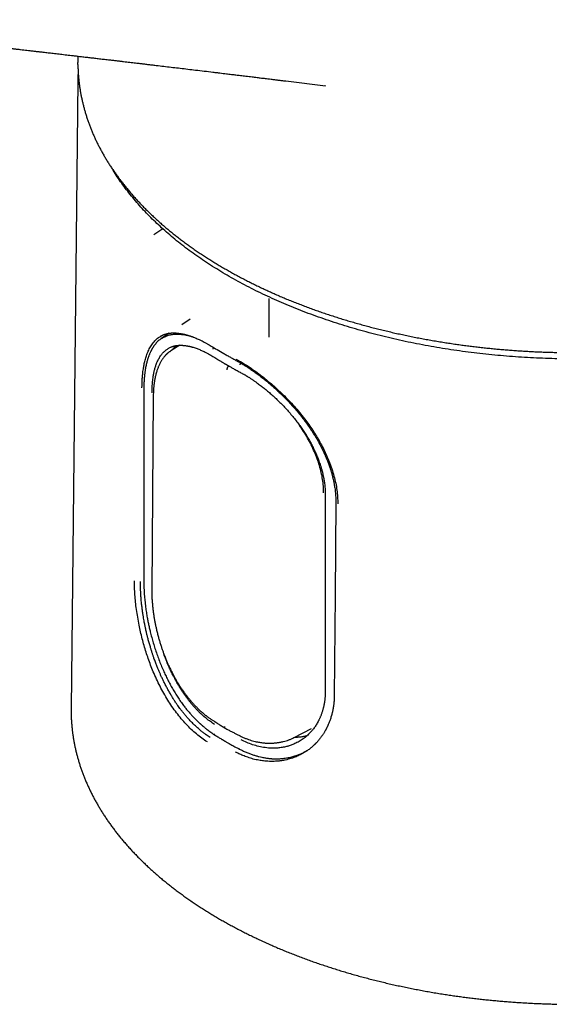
# Model space of a CAD drawing. Header units: millimetres. Extents: x 8 to 763, y 12 to 534.
# Tile 8 of 23: x 701 to 729, y 118 to 170. Entities that reach past the tile are written whole.
import ezdxf

# ---------------------------------------------------------------- set-up
doc = ezdxf.new("R2010")
doc.units = ezdxf.units.MM

msp = doc.modelspace()

# ---------------------------------------------------------------- linework, layer by layer
at = {"color": 7, "linetype": 'Continuous', "lineweight": 30}
for p, q in [((704.325, 168.421), (704.325, 168.082)), ((704.326, 167.973), (704.325, 168.082)), ((704.322, 167.118), (703.964, 133.641)), ((715.407, 167.099), (717.523, 166.842)), ((717.523, 166.844), (717.491, 166.848)), ((708.861, 159.207), (708.374, 158.901)), ((714.497, 155.5), (714.512, 153.431)), ((710.308, 154.401), (709.865, 154.102)), ((709.197, 153.649), (708.776, 153.365)), ((709.76, 153.006), (709.28, 152.706)), ((709.28, 152.705), (709.268, 152.696)), ((708.344, 150.279), (708.266, 139.921)), ((715.851, 132.091), (716.778, 132.566)), ((715.843, 132.088), (715.857, 132.095)), ((716.368, 131.303), (716.56, 131.4))]:
    msp.add_line(p, q, dxfattribs=at)
at = {"color": 7, "linetype": 'Continuous', "lineweight": 30, "flags": 128}
for points in [[(707.837, 150.6), (707.837, 145.591), (707.838, 140.423)], [(717.514, 145.074), (717.513, 139.889), (717.511, 134.539)], [(718.073, 144.66), (718.034, 139.661), (717.992, 134.339)], [(703.964, 133.641), (703.964, 133.546), (703.964, 133.52)]]:
    msp.add_lwpolyline(points, dxfattribs=at)
at = {"color": 7, "linetype": 'Continuous', "lineweight": 30}
for points, knots in [([(687.566, 170.366), (687.709, 170.35), (687.993, 170.316), (688.416, 170.266), (688.833, 170.217), (689.242, 170.169), (689.64, 170.123), (690.029, 170.077), (690.408, 170.033), (690.779, 169.99), (691.165, 169.945), (691.565, 169.898), (691.979, 169.85), (692.381, 169.803), (692.773, 169.758), (693.155, 169.713), (693.526, 169.67), (693.887, 169.629), (694.237, 169.588), (694.577, 169.549), (694.907, 169.511), (695.226, 169.474), (695.529, 169.439), (695.818, 169.405), (696.095, 169.373), (696.368, 169.342), (696.638, 169.311), (696.977, 169.271), (697.382, 169.225), (697.852, 169.17), (698.313, 169.117), (698.766, 169.065), (699.21, 169.014), (699.646, 168.963), (700.074, 168.914), (700.425, 168.873), (700.7, 168.842), (700.898, 168.819), (701.087, 168.797), (701.269, 168.776), (701.442, 168.756), (701.607, 168.737), (701.749, 168.72), (701.868, 168.706), (701.967, 168.695), (702.062, 168.684), (702.153, 168.673), (702.24, 168.663), (702.325, 168.653), (702.409, 168.644), (702.504, 168.633), (702.613, 168.62), (702.737, 168.606), (702.87, 168.59), (703.011, 168.574), (703.162, 168.556), (703.318, 168.538), (703.48, 168.519), (703.645, 168.5), (703.816, 168.48), (703.992, 168.46), (704.188, 168.437), (704.407, 168.411), (704.649, 168.383), (704.898, 168.354), (705.153, 168.324), (705.415, 168.294), (705.684, 168.262), (705.936, 168.233), (706.166, 168.206), (706.369, 168.182), (706.563, 168.159), (706.748, 168.138), (706.923, 168.117), (707.088, 168.098), (707.242, 168.08), (707.388, 168.062), (707.548, 168.044), (707.728, 168.022), (707.934, 167.998), (708.149, 167.973), (708.375, 167.946), (708.658, 167.913), (708.997, 167.872), (709.39, 167.826), (709.787, 167.779), (710.19, 167.731), (710.613, 167.68), (711.06, 167.627), (711.432, 167.582), (711.712, 167.548), (711.893, 167.527), (712.068, 167.505), (712.228, 167.486), (712.373, 167.469), (712.503, 167.453), (712.629, 167.438), (712.749, 167.423), (712.867, 167.409), (712.994, 167.394), (713.134, 167.377), (713.288, 167.358), (713.449, 167.339), (713.592, 167.321), (713.716, 167.306), (713.821, 167.293), (713.933, 167.28), (714.053, 167.265), (714.181, 167.249), (714.317, 167.233), (714.467, 167.215), (714.63, 167.195), (714.807, 167.173), (714.995, 167.15), (715.192, 167.126), (715.326, 167.109), (715.395, 167.101)], [0, 0, 0, 0, 0.015337, 0.030541, 0.045469, 0.060119, 0.074494, 0.088344, 0.101929, 0.115249, 0.128306, 0.143505, 0.158331, 0.172785, 0.186866, 0.200575, 0.213913, 0.22688, 0.239476, 0.251702, 0.263556, 0.275041, 0.286156, 0.296296, 0.306217, 0.316046, 0.325784, 0.335431, 0.352638, 0.369548, 0.38616, 0.402474, 0.418491, 0.434209, 0.449631, 0.464754, 0.472186, 0.479327, 0.486169, 0.492713, 0.498957, 0.504903, 0.51055, 0.514259, 0.517826, 0.521252, 0.524537, 0.527681, 0.530683, 0.533653, 0.536835, 0.540977, 0.545441, 0.550228, 0.555336, 0.560767, 0.56652, 0.572239, 0.578237, 0.584413, 0.590738, 0.597212, 0.605685, 0.614399, 0.623356, 0.632555, 0.641995, 0.651677, 0.661597, 0.669243, 0.676558, 0.683542, 0.690195, 0.696516, 0.702403, 0.70797, 0.713218, 0.71815, 0.725217, 0.732628, 0.740381, 0.748478, 0.756917, 0.7709, 0.785024, 0.799289, 0.813707, 0.82839, 0.84488, 0.861724, 0.868429, 0.874962, 0.881226, 0.88722, 0.892095, 0.896776, 0.901264, 0.905557, 0.909686, 0.91393, 0.919172, 0.924675, 0.930438, 0.936461, 0.94002, 0.943734, 0.947733, 0.952019, 0.956591, 0.961449, 0.966594, 0.972583, 0.978919, 0.985601, 0.992628, 1, 1, 1, 1]), ([(704.339, 167.581), (704.338, 167.561), (704.335, 167.519), (704.332, 167.458), (704.329, 167.397), (704.327, 167.339), (704.325, 167.284), (704.324, 167.231), (704.323, 167.178), (704.322, 167.138), (704.322, 167.118)], [0, 0, 0, 0, 0.133411, 0.278556, 0.412846, 0.536281, 0.667821, 0.784671, 0.894206, 1, 1, 1, 1]), ([(704.326, 167.969), (704.326, 167.968), (704.326, 167.905), (704.33, 167.778), (704.338, 167.588), (704.35, 167.399), (704.366, 167.21), (704.386, 167.021), (704.41, 166.832), (704.438, 166.642), (704.47, 166.453), (704.507, 166.264), (704.547, 166.075), (704.591, 165.887), (704.639, 165.698), (704.691, 165.51), (704.747, 165.322), (704.807, 165.134), (704.871, 164.946), (704.939, 164.759), (705.011, 164.573), (705.086, 164.386), (705.166, 164.2), (705.25, 164.015), (705.338, 163.83), (705.43, 163.646), (705.526, 163.462), (705.626, 163.279), (705.73, 163.096), (705.837, 162.914), (705.949, 162.733), (706.064, 162.553), (706.184, 162.373), (706.307, 162.195), (706.434, 162.017), (706.565, 161.84), (706.7, 161.664), (706.838, 161.488), (706.98, 161.314), (707.127, 161.141), (707.276, 160.969), (707.43, 160.798), (707.587, 160.628), (707.748, 160.459), (707.912, 160.291), (708.081, 160.125), (708.252, 159.96), (708.427, 159.796), (708.606, 159.633), (708.789, 159.472), (708.974, 159.312), (709.163, 159.153), (709.356, 158.996), (709.552, 158.84), (709.751, 158.686), (709.954, 158.533), (710.16, 158.381), (710.369, 158.232), (710.581, 158.083), (710.797, 157.936), (711.015, 157.791), (711.237, 157.648), (711.462, 157.506), (711.69, 157.365), (711.921, 157.227), (712.155, 157.09), (712.392, 156.955), (712.631, 156.821), (712.874, 156.689), (713.119, 156.559), (713.368, 156.431), (713.618, 156.305), (713.872, 156.18), (714.129, 156.058), (714.388, 155.937), (714.649, 155.818), (714.914, 155.701), (715.18, 155.586), (715.45, 155.473), (715.721, 155.362), (715.996, 155.253), (716.272, 155.146), (716.551, 155.04), (716.832, 154.937), (717.116, 154.836), (717.402, 154.737), (717.69, 154.64), (717.98, 154.545), (718.272, 154.452), (718.567, 154.362), (718.863, 154.273), (719.162, 154.187), (719.462, 154.102), (719.765, 154.02), (720.069, 153.94), (720.376, 153.862), (720.684, 153.787), (720.995, 153.714), (721.307, 153.642), (721.621, 153.573), (721.936, 153.507), (722.254, 153.442), (722.573, 153.38), (722.894, 153.32), (723.217, 153.263), (723.542, 153.208), (723.857, 153.157), (724.174, 153.108), (724.481, 153.063), (724.788, 153.02), (725.085, 152.98), (725.383, 152.943), (725.681, 152.908), (725.98, 152.874), (726.279, 152.843), (726.579, 152.814), (726.879, 152.786), (727.18, 152.761), (727.48, 152.738), (727.781, 152.717), (728.082, 152.698), (728.382, 152.68), (728.681, 152.665), (728.98, 152.652), (729.276, 152.641), (729.567, 152.632), (729.847, 152.625), (730.098, 152.621), (730.318, 152.618), (730.554, 152.616), (730.721, 152.615), (730.825, 152.615)], [0, 0, 0, 0, 0.000104, 0.007808, 0.015518, 0.023234, 0.030956, 0.038685, 0.046421, 0.054164, 0.061914, 0.069672, 0.077438, 0.085211, 0.092993, 0.100783, 0.108582, 0.116389, 0.124204, 0.132028, 0.13986, 0.147701, 0.15555, 0.163408, 0.171274, 0.179147, 0.187029, 0.194918, 0.202815, 0.210719, 0.21863, 0.226548, 0.234472, 0.242403, 0.25034, 0.258283, 0.266231, 0.274185, 0.282144, 0.290107, 0.298076, 0.306048, 0.314025, 0.322006, 0.32999, 0.337978, 0.345968, 0.353962, 0.361959, 0.369958, 0.37796, 0.385965, 0.393971, 0.40198, 0.40999, 0.418002, 0.426016, 0.434032, 0.442049, 0.450067, 0.458087, 0.466108, 0.47413, 0.482154, 0.490179, 0.498205, 0.506232, 0.51426, 0.522289, 0.53032, 0.538352, 0.546385, 0.554419, 0.562455, 0.570492, 0.57853, 0.58657, 0.594611, 0.602655, 0.6107, 0.618747, 0.626796, 0.634847, 0.6429, 0.650956, 0.659015, 0.667077, 0.675142, 0.68321, 0.691282, 0.699358, 0.707438, 0.715522, 0.723612, 0.731706, 0.739807, 0.747913, 0.756027, 0.764148, 0.772277, 0.780414, 0.788561, 0.796719, 0.804888, 0.81307, 0.821266, 0.829477, 0.836861, 0.845084, 0.852464, 0.859843, 0.86722, 0.874595, 0.881967, 0.889336, 0.896701, 0.904061, 0.911416, 0.918764, 0.926103, 0.93343, 0.940741, 0.948029, 0.955282, 0.96248, 0.969579, 0.976477, 0.982844, 0.987868, 0.992424, 1, 1, 1, 1]), ([(754.083, 160.506), (753.985, 160.396), (753.787, 160.177), (753.474, 159.853), (753.147, 159.533), (752.807, 159.218), (752.456, 158.91), (752.093, 158.608), (751.721, 158.314), (751.336, 158.025), (750.937, 157.739), (750.523, 157.457), (750.094, 157.18), (749.654, 156.908), (749.202, 156.643), (748.738, 156.385), (748.264, 156.133), (747.78, 155.888), (747.285, 155.65), (746.781, 155.42), (746.268, 155.196), (745.745, 154.98), (745.216, 154.773), (744.681, 154.575), (744.142, 154.385), (743.595, 154.203), (743.037, 154.027), (742.468, 153.858), (741.887, 153.697), (741.3, 153.543), (740.707, 153.398), (740.107, 153.262), (739.502, 153.134), (738.893, 153.014), (738.278, 152.904), (737.66, 152.802), (737.037, 152.71), (736.411, 152.626), (735.785, 152.551), (735.16, 152.486), (734.536, 152.43), (733.91, 152.382), (733.277, 152.343), (732.639, 152.313), (731.996, 152.292), (731.352, 152.28), (730.708, 152.277), (730.063, 152.283), (729.42, 152.299), (728.777, 152.323), (728.136, 152.357), (727.498, 152.4), (726.861, 152.451), (726.227, 152.512), (725.599, 152.582), (724.978, 152.66), (724.364, 152.746), (723.754, 152.84), (723.145, 152.944), (722.535, 153.057), (721.927, 153.179), (721.324, 153.31), (720.726, 153.45), (720.135, 153.598), (719.551, 153.755), (718.973, 153.919), (718.404, 154.092), (717.842, 154.273), (717.288, 154.461), (716.742, 154.657), (716.209, 154.86), (715.687, 155.069), (715.177, 155.284), (714.676, 155.506), (714.181, 155.737), (713.693, 155.976), (713.212, 156.223), (712.742, 156.478), (712.282, 156.739), (711.834, 157.006), (711.398, 157.28), (710.974, 157.56), (710.562, 157.845), (710.163, 158.136), (709.776, 158.433), (709.402, 158.734), (709.043, 159.04), (708.7, 159.348), (708.371, 159.66), (708.055, 159.975), (707.751, 160.298), (707.459, 160.626), (707.178, 160.961), (706.913, 161.3), (706.661, 161.643), (706.426, 161.989), (706.269, 162.23), (706.195, 162.356), (706.19, 162.365)], [0, 0, 0, 0, 0.010556, 0.021111, 0.031667, 0.042223, 0.052778, 0.063146, 0.073513, 0.08388, 0.094247, 0.104826, 0.115405, 0.125983, 0.136562, 0.147141, 0.15772, 0.168298, 0.178854, 0.18941, 0.199965, 0.210521, 0.221077, 0.231444, 0.241811, 0.252178, 0.262546, 0.273124, 0.283703, 0.294282, 0.304861, 0.315439, 0.326018, 0.336597, 0.347153, 0.357708, 0.368264, 0.37882, 0.389375, 0.399742, 0.41011, 0.420477, 0.430844, 0.441423, 0.452001, 0.46258, 0.473159, 0.483738, 0.494317, 0.504895, 0.515451, 0.526007, 0.536562, 0.547118, 0.557674, 0.568041, 0.578408, 0.588775, 0.599142, 0.609721, 0.6203, 0.630879, 0.641457, 0.652036, 0.662615, 0.673194, 0.683749, 0.694305, 0.704861, 0.715416, 0.725972, 0.736339, 0.746706, 0.757074, 0.767441, 0.77802, 0.788598, 0.799177, 0.809756, 0.820335, 0.830913, 0.841492, 0.852048, 0.862603, 0.873159, 0.883715, 0.89427, 0.904638, 0.915005, 0.925372, 0.935739, 0.946318, 0.956897, 0.967476, 0.978054, 0.988633, 0.999212, 1, 1, 1, 1]), ([(707.742, 150.738), (707.742, 150.741), (707.742, 150.751), (707.742, 150.779), (707.743, 150.834), (707.745, 150.923), (707.749, 151.058), (707.759, 151.244), (707.779, 151.484), (707.811, 151.732), (707.854, 151.978), (707.909, 152.216), (707.981, 152.459), (708.075, 152.7), (708.194, 152.933), (708.342, 153.151), (708.523, 153.345), (708.671, 153.455), (708.757, 153.503), (708.764, 153.507)], [0, 0, 0, 0, 0.002377, 0.006611, 0.020639, 0.042045, 0.070782, 0.120423, 0.182967, 0.258509, 0.32389, 0.397029, 0.477734, 0.56524, 0.659852, 0.762138, 0.872479, 0.989404, 1, 1, 1, 1]), ([(708.773, 153.362), (708.747, 153.343), (708.689, 153.303), (708.612, 153.236), (708.54, 153.166), (708.484, 153.103), (708.441, 153.051), (708.409, 153.01), (708.379, 152.969), (708.35, 152.927), (708.324, 152.888), (708.303, 152.853), (708.286, 152.825), (708.273, 152.801), (708.259, 152.778), (708.244, 152.75), (708.226, 152.716), (708.206, 152.675), (708.182, 152.626), (708.158, 152.573), (708.136, 152.519), (708.116, 152.47), (708.1, 152.427), (708.083, 152.38), (708.064, 152.324), (708.041, 152.255), (708.017, 152.173), (707.993, 152.081), (707.969, 151.982), (707.947, 151.879), (707.928, 151.772), (707.912, 151.675), (707.899, 151.59), (707.89, 151.52), (707.882, 151.454), (707.875, 151.392), (707.87, 151.335), (707.866, 151.292), (707.863, 151.262), (707.862, 151.243), (707.86, 151.223), (707.858, 151.198), (707.856, 151.164), (707.853, 151.118), (707.849, 151.061), (707.846, 150.993), (707.843, 150.912), (707.84, 150.82), (707.838, 150.715), (707.838, 150.64), (707.837, 150.6)], [0, 0, 0, 0, 0.039374, 0.084227, 0.127345, 0.169207, 0.190714, 0.211932, 0.232859, 0.253496, 0.272694, 0.289243, 0.301318, 0.311446, 0.320764, 0.332557, 0.347031, 0.364183, 0.384015, 0.406966, 0.427715, 0.446193, 0.462402, 0.476342, 0.497248, 0.521647, 0.549693, 0.581158, 0.613513, 0.646053, 0.678788, 0.711723, 0.733467, 0.753854, 0.77279, 0.790277, 0.806314, 0.82036, 0.826234, 0.83133, 0.835817, 0.842325, 0.851758, 0.864118, 0.879408, 0.897632, 0.918796, 0.942906, 0.96997, 1, 1, 1, 1]), ([(708.762, 153.506), (708.768, 153.51), (708.782, 153.517), (708.81, 153.533), (708.847, 153.55), (708.887, 153.567), (708.926, 153.582), (708.964, 153.596), (709.006, 153.609), (709.053, 153.622), (709.106, 153.634), (709.159, 153.644), (709.206, 153.651), (709.245, 153.656), (709.277, 153.659), (709.308, 153.661), (709.338, 153.663), (709.371, 153.665), (709.411, 153.665), (709.472, 153.665), (709.553, 153.662), (709.648, 153.654), (709.729, 153.644), (709.793, 153.634), (709.841, 153.625), (709.883, 153.617), (709.921, 153.61), (709.952, 153.603), (709.979, 153.596), (710.005, 153.59), (710.032, 153.584), (710.064, 153.575), (710.101, 153.565), (710.143, 153.554), (710.19, 153.54), (710.243, 153.523), (710.304, 153.504), (710.373, 153.48), (710.45, 153.452), (710.535, 153.418), (710.63, 153.38), (710.73, 153.336), (710.835, 153.287), (710.946, 153.234), (711.065, 153.173), (711.193, 153.104), (711.315, 153.035), (711.396, 152.987), (711.43, 152.966)], [0, 0, 0, 0, 0.015393, 0.033152, 0.053317, 0.073716, 0.093786, 0.112526, 0.130171, 0.155043, 0.18176, 0.207368, 0.230808, 0.246481, 0.260962, 0.274246, 0.286368, 0.300029, 0.316896, 0.336971, 0.376704, 0.414419, 0.450065, 0.469392, 0.487234, 0.502917, 0.51644, 0.527801, 0.537, 0.54539, 0.555216, 0.566512, 0.579278, 0.593515, 0.609704, 0.627732, 0.648203, 0.671121, 0.69649, 0.724314, 0.7546, 0.787358, 0.819569, 0.853881, 0.890312, 0.928884, 0.969627, 1, 1, 1, 1]), ([(708.773, 153.362), (708.781, 153.367), (708.8, 153.381), (708.858, 153.417), (708.946, 153.464), (709.056, 153.51), (709.159, 153.543), (709.25, 153.565), (709.336, 153.581), (709.43, 153.594), (709.54, 153.602), (709.665, 153.602), (709.788, 153.595), (709.908, 153.582), (710.089, 153.553), (710.274, 153.513), (710.428, 153.458), (710.472, 153.443)], [0, 0, 0, 0, 0.0180437, 0.0453177, 0.1330053, 0.2099286, 0.2761627, 0.3379574, 0.3863205, 0.4365642, 0.5108964, 0.582199, 0.6504889, 0.7157776, 0.7780724, 0.9370684, 1, 1, 1, 1]), ([(708.28, 150.462), (708.281, 150.553), (708.283, 150.739), (708.3, 151.006), (708.323, 151.211), (708.345, 151.359), (708.361, 151.454), (708.379, 151.547), (708.399, 151.639), (708.422, 151.729), (708.447, 151.817), (708.474, 151.904), (708.516, 152.024), (708.58, 152.178), (708.674, 152.357), (708.765, 152.49), (708.843, 152.584), (708.899, 152.645), (708.96, 152.702), (709.024, 152.756), (709.093, 152.807), (709.141, 152.836), (709.166, 152.85)], [0, 0, 0, 0, 0.077476, 0.157384, 0.239748, 0.271278, 0.303157, 0.335386, 0.367967, 0.400901, 0.434188, 0.467829, 0.501826, 0.580384, 0.665647, 0.757622, 0.795601, 0.834617, 0.874672, 0.915764, 0.957895, 1, 1, 1, 1]), ([(709.165, 152.85), (709.186, 152.862), (709.226, 152.884), (709.288, 152.912), (709.348, 152.935), (709.407, 152.954), (709.464, 152.969), (709.52, 152.981), (709.577, 152.991), (709.633, 152.998), (709.684, 153.003), (709.727, 153.005), (709.764, 153.006), (709.797, 153.007), (709.835, 153.007), (709.877, 153.005), (709.925, 153.003), (709.978, 152.999), (710.033, 152.993), (710.086, 152.986), (710.134, 152.978), (710.174, 152.971), (710.208, 152.965), (710.24, 152.958), (710.277, 152.95), (710.319, 152.94), (710.367, 152.928), (710.419, 152.914), (710.489, 152.894), (710.574, 152.867), (710.673, 152.832), (710.769, 152.794), (710.864, 152.755), (710.957, 152.713), (711.053, 152.669), (711.139, 152.625), (711.219, 152.583), (711.294, 152.543), (711.377, 152.496), (711.467, 152.444), (711.53, 152.405), (711.562, 152.385)], [0, 0, 0, 0, 0.039836, 0.076924, 0.111268, 0.142862, 0.171765, 0.198626, 0.22787, 0.254496, 0.278648, 0.300775, 0.314464, 0.32923, 0.346068, 0.364979, 0.385963, 0.408761, 0.434091, 0.456696, 0.476574, 0.493725, 0.505899, 0.518749, 0.533598, 0.550445, 0.56929, 0.590132, 0.61179, 0.650382, 0.687533, 0.723288, 0.757023, 0.790759, 0.824502, 0.858543, 0.882099, 0.908012, 0.936291, 0.966948, 1, 1, 1, 1]), ([(709.377, 152.767), (709.396, 152.793), (709.452, 152.871), (709.513, 152.944), (709.557, 152.987), (709.558, 152.987)], [0, 0, 0, 0, 0.331994, 0.990405, 1, 1, 1, 1]), ([(711.43, 152.967), (711.535, 152.904), (711.755, 152.771), (711.981, 152.641), (712.099, 152.574)], [0, 0, 0, 0, 0.4773605, 1, 1, 1, 1]), ([(711.54, 152.793), (711.54, 152.798), (711.54, 152.809), (711.546, 152.831), (711.556, 152.857), (711.569, 152.874), (711.574, 152.881)], [0, 0, 0, 0, 0.185622, 0.370612, 0.74115, 1, 1, 1, 1]), ([(709.28, 152.706), (709.267, 152.697), (709.238, 152.679), (709.198, 152.651), (709.16, 152.621), (709.124, 152.592), (709.091, 152.564), (709.063, 152.538), (709.04, 152.515), (709.019, 152.495), (708.996, 152.471), (708.969, 152.442), (708.937, 152.404), (708.903, 152.363), (708.869, 152.318), (708.834, 152.268), (708.799, 152.215), (708.765, 152.16), (708.732, 152.102), (708.7, 152.042), (708.669, 151.979), (708.639, 151.915), (708.611, 151.848), (708.583, 151.776), (708.555, 151.698), (708.527, 151.613), (708.5, 151.52), (708.474, 151.422), (708.45, 151.321), (708.431, 151.228), (708.416, 151.143), (708.403, 151.066), (708.393, 150.995), (708.385, 150.936), (708.379, 150.884), (708.373, 150.835), (708.367, 150.773), (708.361, 150.7), (708.355, 150.614), (708.35, 150.515), (708.345, 150.402), (708.344, 150.321), (708.344, 150.279)], [0, 0, 0, 0, 0.020595, 0.041715, 0.063372, 0.085508, 0.105984, 0.123501, 0.138448, 0.150863, 0.162982, 0.182, 0.203021, 0.226032, 0.250999, 0.275489, 0.30382, 0.329829, 0.356817, 0.384847, 0.412761, 0.440387, 0.467681, 0.49826, 0.528828, 0.561533, 0.596647, 0.634003, 0.670252, 0.704059, 0.731647, 0.75732, 0.780965, 0.802588, 0.8149, 0.830742, 0.850112, 0.873012, 0.899443, 0.929411, 0.962924, 1, 1, 1, 1]), ([(711.562, 152.385), (711.6, 152.362), (711.671, 152.317), (711.772, 152.255), (711.862, 152.201), (711.941, 152.154), (712.006, 152.115), (712.057, 152.085), (712.096, 152.062), (712.129, 152.042), (712.158, 152.026), (712.184, 152.011), (712.207, 151.997), (712.227, 151.985), (712.247, 151.974), (712.27, 151.96), (712.3, 151.943), (712.336, 151.923), (712.38, 151.898), (712.433, 151.867), (712.498, 151.83), (712.576, 151.787), (712.663, 151.738), (712.76, 151.685), (712.868, 151.626), (712.943, 151.586), (712.982, 151.565)], [0, 0, 0, 0, 0.081989, 0.155535, 0.220638, 0.277298, 0.325515, 0.359247, 0.387116, 0.409325, 0.429069, 0.447451, 0.464472, 0.477978, 0.490665, 0.506542, 0.52725, 0.552788, 0.583157, 0.618356, 0.665527, 0.719273, 0.779593, 0.846488, 0.919957, 1, 1, 1, 1]), ([(712.098, 152.574), (712.159, 152.538), (712.28, 152.468), (712.458, 152.367), (712.628, 152.271), (712.739, 152.21), (712.793, 152.181)], [0, 0, 0, 0, 0.2678913, 0.5273315, 0.7713823, 1, 1, 1, 1]), ([(712.752, 152.273), (712.859, 152.213), (713.073, 152.093), (713.397, 151.889), (713.722, 151.667), (714.048, 151.427), (714.376, 151.168), (714.701, 150.892), (715.021, 150.604), (715.333, 150.305), (715.634, 149.995), (715.924, 149.674), (716.204, 149.343), (716.459, 149.017), (716.69, 148.7), (716.896, 148.394), (717.089, 148.084), (717.269, 147.77), (717.434, 147.452), (717.586, 147.129), (717.731, 146.783), (717.865, 146.417), (717.981, 146.033), (718.071, 145.656), (718.135, 145.284), (718.173, 144.917), (718.176, 144.678), (718.178, 144.558)], [0, 0, 0, 0, 0.041652, 0.083112, 0.124557, 0.166163, 0.208105, 0.250554, 0.292654, 0.334309, 0.375683, 0.416944, 0.458259, 0.499797, 0.535579, 0.571133, 0.606568, 0.641998, 0.677534, 0.713288, 0.749369, 0.792122, 0.834222, 0.87586, 0.917234, 0.958547, 1, 1, 1, 1]), ([(712.275, 151.704), (712.276, 151.719), (712.278, 151.747), (712.291, 151.791), (712.31, 151.833), (712.332, 151.869), (712.351, 151.893), (712.362, 151.904), (712.365, 151.906)], [0, 0, 0, 0, 0.210035, 0.417044, 0.613182, 0.792349, 0.950869, 1, 1, 1, 1]), ([(712.792, 152.181), (712.8, 152.176), (712.829, 152.16), (712.876, 152.133), (712.93, 152.103), (712.975, 152.077), (713.01, 152.055), (713.037, 152.04), (713.055, 152.029), (713.068, 152.021), (713.078, 152.015), (713.089, 152.009), (713.109, 151.996), (713.142, 151.977), (713.188, 151.948), (713.243, 151.914), (713.308, 151.873), (713.382, 151.825), (713.463, 151.772), (713.549, 151.715), (713.672, 151.631), (713.834, 151.517), (714.035, 151.369), (714.238, 151.211), (714.438, 151.049), (714.634, 150.884), (714.825, 150.715), (715.016, 150.539), (715.206, 150.357), (715.409, 150.153), (715.623, 149.928), (715.847, 149.68), (716.064, 149.425), (716.267, 149.174), (716.454, 148.927), (716.628, 148.686), (716.793, 148.442), (716.949, 148.195), (717.094, 147.951), (717.228, 147.709), (717.35, 147.472), (717.462, 147.237), (717.546, 147.047), (717.606, 146.9), (717.647, 146.797), (717.685, 146.694), (717.722, 146.593), (717.753, 146.502), (717.779, 146.424), (717.799, 146.361), (717.816, 146.307), (717.83, 146.262), (717.84, 146.225), (717.848, 146.199), (717.854, 146.179), (717.86, 146.157), (717.868, 146.129), (717.878, 146.091), (717.891, 146.041), (717.907, 145.979), (717.925, 145.904), (717.945, 145.819), (717.964, 145.726), (717.984, 145.625), (718.004, 145.514), (718.023, 145.393), (718.04, 145.263), (718.054, 145.124), (718.065, 144.977), (718.073, 144.821), (718.073, 144.715), (718.073, 144.66)], [0, 0, 0, 0, 0.003393, 0.011724, 0.018864, 0.024816, 0.029579, 0.033155, 0.035439, 0.036802, 0.038116, 0.039539, 0.041069, 0.04626, 0.052406, 0.059506, 0.068172, 0.077933, 0.088779, 0.100092, 0.111498, 0.137293, 0.163556, 0.190293, 0.21751, 0.24268, 0.268246, 0.294185, 0.320305, 0.346434, 0.379105, 0.411782, 0.444456, 0.477109, 0.506334, 0.535519, 0.564678, 0.593759, 0.622391, 0.65003, 0.677201, 0.703909, 0.73016, 0.741942, 0.753631, 0.765225, 0.776725, 0.787823, 0.79601, 0.803175, 0.809318, 0.814436, 0.818531, 0.821601, 0.823315, 0.825623, 0.828856, 0.833041, 0.838595, 0.845665, 0.854253, 0.86436, 0.874706, 0.886272, 0.899061, 0.913071, 0.928305, 0.944457, 0.961791, 0.980305, 1, 1, 1, 1]), ([(713.001, 152.061), (712.995, 152.053), (712.982, 152.035), (712.971, 152.008), (712.965, 151.986), (712.965, 151.976), (712.964, 151.97)], [0, 0, 0, 0, 0.283292, 0.641613, 0.820503, 1, 1, 1, 1]), ([(712.982, 151.565), (713.007, 151.552), (713.052, 151.527), (713.116, 151.491), (713.17, 151.46), (713.215, 151.435), (713.247, 151.415), (713.27, 151.402), (713.285, 151.393), (713.296, 151.386), (713.307, 151.38), (713.326, 151.368), (713.355, 151.351), (713.395, 151.326), (713.442, 151.296), (713.518, 151.247), (713.62, 151.18), (713.744, 151.096), (713.889, 150.992), (714.058, 150.868), (714.25, 150.718), (714.439, 150.563), (714.634, 150.395), (714.835, 150.212), (715.043, 150.014), (715.246, 149.809), (715.444, 149.597), (715.638, 149.379), (715.825, 149.155), (715.998, 148.936), (716.156, 148.722), (716.301, 148.515), (716.44, 148.304), (716.571, 148.091), (716.695, 147.875), (716.812, 147.658), (716.921, 147.438), (717.003, 147.257), (717.065, 147.113), (717.109, 147.005), (717.152, 146.894), (717.193, 146.782), (717.228, 146.681), (717.257, 146.593), (717.28, 146.521), (717.299, 146.456), (717.315, 146.401), (717.328, 146.355), (717.339, 146.314), (717.35, 146.272), (717.363, 146.223), (717.377, 146.168), (717.392, 146.103), (717.408, 146.029), (717.426, 145.944), (717.444, 145.849), (717.461, 145.744), (717.478, 145.628), (717.492, 145.502), (717.504, 145.367), (717.513, 145.223), (717.514, 145.125), (717.514, 145.074)], [0, 0, 0, 0, 0.01141, 0.021278, 0.029607, 0.036399, 0.041657, 0.044711, 0.046819, 0.048325, 0.050018, 0.05193, 0.056985, 0.063128, 0.070358, 0.078561, 0.09804, 0.116803, 0.134853, 0.164552, 0.193811, 0.222748, 0.25167, 0.284729, 0.317798, 0.35087, 0.383947, 0.417022, 0.450095, 0.48315, 0.51205, 0.540941, 0.56983, 0.598726, 0.627621, 0.65652, 0.685419, 0.714478, 0.728047, 0.742085, 0.756593, 0.771571, 0.78605, 0.796423, 0.805911, 0.814515, 0.821923, 0.82779, 0.832477, 0.838026, 0.844438, 0.851712, 0.860094, 0.86991, 0.881161, 0.893847, 0.907967, 0.923519, 0.940501, 0.958911, 0.978745, 1, 1, 1, 1]), ([(717.424, 145.145), (717.422, 145.262), (717.418, 145.494), (717.374, 145.854), (717.304, 146.219), (717.206, 146.587), (717.084, 146.957), (716.937, 147.327), (716.767, 147.694), (716.575, 148.057), (716.366, 148.409), (716.213, 148.635), (716.137, 148.746)], [0, 0, 0, 0, 0.100573, 0.201038, 0.301481, 0.401937, 0.502408, 0.602869, 0.703284, 0.803616, 0.903837, 1, 1, 1, 1]), ([(711.228, 131.856), (711.129, 131.921), (710.933, 132.05), (710.646, 132.276), (710.367, 132.524), (710.097, 132.796), (709.834, 133.091), (709.581, 133.408), (709.34, 133.741), (709.113, 134.088), (708.9, 134.448), (708.7, 134.82), (708.514, 135.205), (708.348, 135.581), (708.202, 135.946), (708.074, 136.297), (707.957, 136.65), (707.85, 137.005), (707.753, 137.362), (707.666, 137.721), (707.584, 138.103), (707.51, 138.504), (707.446, 138.917), (707.398, 139.318), (707.365, 139.707), (707.345, 140.085), (707.344, 140.324), (707.344, 140.445)], [0, 0, 0, 0, 0.041647, 0.083108, 0.124555, 0.166165, 0.208108, 0.250553, 0.292657, 0.334316, 0.375693, 0.416954, 0.458265, 0.499794, 0.535588, 0.57115, 0.606591, 0.642021, 0.677554, 0.713299, 0.749367, 0.792147, 0.834263, 0.875907, 0.917277, 0.958574, 1, 1, 1, 1]), ([(711.377, 132.096), (711.343, 132.118), (711.272, 132.163), (711.159, 132.241), (711.034, 132.333), (710.895, 132.442), (710.745, 132.568), (710.587, 132.711), (710.429, 132.866), (710.279, 133.022), (710.145, 133.172), (710.043, 133.29), (709.971, 133.379), (709.923, 133.438), (709.878, 133.496), (709.836, 133.55), (709.787, 133.615), (709.725, 133.699), (709.643, 133.813), (709.548, 133.951), (709.45, 134.101), (709.349, 134.26), (709.25, 134.426), (709.15, 134.6), (709.051, 134.781), (708.958, 134.961), (708.87, 135.139), (708.792, 135.306), (708.722, 135.46), (708.661, 135.6), (708.599, 135.749), (708.532, 135.917), (708.456, 136.116), (708.397, 136.278), (708.355, 136.398), (708.331, 136.468), (708.307, 136.539), (708.283, 136.613), (708.259, 136.688), (708.235, 136.764), (708.211, 136.843), (708.172, 136.971), (708.122, 137.142), (708.067, 137.348), (708.02, 137.532), (707.983, 137.685), (707.955, 137.811), (707.933, 137.911), (707.914, 137.998), (707.899, 138.071), (707.883, 138.152), (707.864, 138.253), (707.84, 138.384), (707.814, 138.536), (707.787, 138.706), (707.761, 138.895), (707.735, 139.102), (707.711, 139.325), (707.691, 139.551), (707.677, 139.767), (707.667, 139.96), (707.662, 140.132), (707.66, 140.282), (707.661, 140.374), (707.661, 140.417)], [0, 0, 0, 0, 0.014487, 0.031071, 0.049751, 0.070533, 0.093436, 0.118494, 0.144247, 0.16868, 0.190956, 0.211071, 0.219821, 0.228106, 0.235928, 0.243289, 0.250192, 0.26209, 0.276826, 0.29441, 0.314861, 0.332963, 0.35288, 0.374645, 0.394189, 0.415828, 0.435826, 0.454216, 0.471019, 0.48625, 0.499918, 0.519068, 0.540094, 0.563035, 0.570167, 0.577469, 0.584939, 0.592572, 0.600364, 0.608312, 0.61641, 0.624652, 0.648098, 0.669273, 0.688212, 0.704935, 0.716726, 0.727108, 0.736079, 0.743639, 0.749784, 0.761315, 0.774998, 0.790826, 0.808773, 0.828784, 0.850829, 0.874912, 0.901192, 0.925272, 0.947184, 0.966944, 0.984552, 1, 1, 1, 1]), ([(707.838, 140.422), (707.839, 140.361), (707.839, 140.24), (707.845, 140.059), (707.853, 139.884), (707.864, 139.714), (707.878, 139.551), (707.893, 139.385), (707.912, 139.22), (707.932, 139.055), (707.954, 138.9), (707.975, 138.757), (707.997, 138.624), (708.018, 138.502), (708.039, 138.388), (708.06, 138.278), (708.09, 138.132), (708.13, 137.948), (708.187, 137.702), (708.257, 137.431), (708.341, 137.134), (708.433, 136.836), (708.533, 136.539), (708.641, 136.244), (708.757, 135.952), (708.875, 135.676), (708.994, 135.416), (709.113, 135.173), (709.238, 134.934), (709.368, 134.699), (709.506, 134.467), (709.65, 134.239), (709.802, 134.015), (709.948, 133.814), (710.088, 133.633), (710.219, 133.473), (710.332, 133.344), (710.423, 133.244), (710.491, 133.172), (710.56, 133.101), (710.628, 133.032), (710.689, 132.974), (710.738, 132.927), (710.777, 132.891), (710.811, 132.859), (710.841, 132.832), (710.867, 132.809), (710.889, 132.79), (710.907, 132.773), (710.925, 132.758), (710.945, 132.74), (710.971, 132.718), (711.004, 132.69), (711.045, 132.656), (711.093, 132.616), (711.153, 132.568), (711.226, 132.511), (711.313, 132.444), (711.412, 132.372), (711.509, 132.303), (711.573, 132.261), (711.6, 132.243)], [0, 0, 0, 0, 0.0223833, 0.0437789, 0.0641952, 0.0836386, 0.1021145, 0.1196267, 0.1390331, 0.1571093, 0.1738583, 0.1892822, 0.2036265, 0.2165998, 0.2283535, 0.2399644, 0.2516441, 0.2747871, 0.2982005, 0.3290161, 0.3602444, 0.391548, 0.4228828, 0.454264, 0.4857114, 0.5172249, 0.5447096, 0.5721085, 0.599452, 0.6269435, 0.6547288, 0.6828407, 0.7113151, 0.740262, 0.7624541, 0.785058, 0.808057, 0.8190423, 0.8301213, 0.8412957, 0.8525668, 0.8632401, 0.8699956, 0.8760662, 0.8814522, 0.8861539, 0.8901712, 0.8935045, 0.8961536, 0.8986983, 0.9016048, 0.90561, 0.9107137, 0.916916, 0.9242166, 0.9326153, 0.9441429, 0.9572499, 0.9719341, 0.988191, 1, 1, 1, 1]), ([(708.266, 139.921), (708.266, 139.85), (708.266, 139.71), (708.274, 139.497), (708.288, 139.286), (708.307, 139.078), (708.33, 138.874), (708.357, 138.673), (708.388, 138.478), (708.422, 138.287), (708.459, 138.101), (708.501, 137.908), (708.548, 137.707), (708.602, 137.5), (708.657, 137.301), (708.714, 137.111), (708.773, 136.928), (708.833, 136.752), (708.893, 136.585), (708.946, 136.444), (708.993, 136.327), (709.031, 136.232), (709.069, 136.141), (709.107, 136.054), (709.145, 135.968), (709.184, 135.882), (709.23, 135.785), (709.283, 135.675), (709.345, 135.551), (709.416, 135.416), (709.496, 135.27), (709.579, 135.126), (709.664, 134.983), (709.751, 134.845), (709.845, 134.702), (709.947, 134.554), (710.056, 134.403), (710.174, 134.249), (710.295, 134.1), (710.419, 133.957), (710.544, 133.82), (710.676, 133.684), (710.816, 133.549), (710.963, 133.417), (711.117, 133.29), (711.268, 133.174), (711.368, 133.107), (711.413, 133.076)], [0, 0, 0, 0, 0.030726, 0.060482, 0.089306, 0.11723, 0.144273, 0.170454, 0.195782, 0.220266, 0.243909, 0.266717, 0.294051, 0.320094, 0.345118, 0.369238, 0.39245, 0.414756, 0.436154, 0.456644, 0.469281, 0.481546, 0.493439, 0.50496, 0.516107, 0.527185, 0.539516, 0.554707, 0.571605, 0.590215, 0.61054, 0.632589, 0.651757, 0.672069, 0.693529, 0.716141, 0.73991, 0.764838, 0.790929, 0.814713, 0.839389, 0.864955, 0.891411, 0.918753, 0.94698, 0.976086, 1, 1, 1, 1]), ([(711.615, 132.791), (711.54, 132.84), (711.387, 132.939), (711.159, 133.115), (710.973, 133.275), (710.83, 133.41), (710.729, 133.509), (710.629, 133.613), (710.528, 133.722), (710.428, 133.837), (710.328, 133.957), (710.232, 134.078), (710.138, 134.201), (710.047, 134.327), (709.954, 134.46), (709.86, 134.601), (709.765, 134.75), (709.68, 134.891), (709.601, 135.027), (709.526, 135.161), (709.445, 135.314), (709.355, 135.49), (709.259, 135.69), (709.146, 135.94), (709.026, 136.231), (708.94, 136.451), (708.902, 136.562), (708.901, 136.566)], [0, 0, 0, 0, 0.065298, 0.133222, 0.203784, 0.23484, 0.266383, 0.298415, 0.330936, 0.363947, 0.397448, 0.431441, 0.462714, 0.495179, 0.528835, 0.563684, 0.599726, 0.63696, 0.664415, 0.694581, 0.729294, 0.768554, 0.812362, 0.860718, 0.930897, 0.997763, 1, 1, 1, 1]), ([(717.511, 134.539), (717.511, 134.503), (717.511, 134.434), (717.506, 134.335), (717.5, 134.247), (717.493, 134.168), (717.486, 134.097), (717.478, 134.036), (717.47, 133.984), (717.463, 133.941), (717.458, 133.907), (717.453, 133.878), (717.447, 133.847), (717.439, 133.806), (717.428, 133.755), (717.414, 133.697), (717.398, 133.631), (717.379, 133.561), (717.358, 133.49), (717.336, 133.421), (717.312, 133.353), (717.287, 133.286), (717.262, 133.221), (717.236, 133.16), (717.212, 133.107), (717.193, 133.065), (717.177, 133.033), (717.164, 133.006), (717.149, 132.977), (717.132, 132.944), (717.102, 132.89), (717.061, 132.817), (717.005, 132.729), (716.948, 132.644), (716.888, 132.562), (716.826, 132.483), (716.762, 132.408), (716.696, 132.335), (716.621, 132.259), (716.537, 132.18), (716.44, 132.099), (716.337, 132.02), (716.23, 131.947), (716.161, 131.906), (716.126, 131.886)], [0, 0, 0, 0, 0.030713, 0.058882, 0.0845, 0.107562, 0.128065, 0.146413, 0.162071, 0.175037, 0.185311, 0.193063, 0.200793, 0.214568, 0.23033, 0.248078, 0.269298, 0.292183, 0.315035, 0.337755, 0.360342, 0.382795, 0.405114, 0.426664, 0.445327, 0.460936, 0.471059, 0.479778, 0.489911, 0.501917, 0.515794, 0.549488, 0.58391, 0.617827, 0.651242, 0.684291, 0.717201, 0.749974, 0.782612, 0.824027, 0.866577, 0.910266, 0.954813, 1, 1, 1, 1]), ([(717.992, 134.339), (717.991, 134.3), (717.99, 134.226), (717.985, 134.122), (717.979, 134.03), (717.972, 133.949), (717.964, 133.88), (717.957, 133.824), (717.951, 133.778), (717.946, 133.744), (717.942, 133.72), (717.939, 133.703), (717.937, 133.688), (717.934, 133.669), (717.929, 133.64), (717.922, 133.6), (717.913, 133.554), (717.902, 133.503), (717.89, 133.448), (717.877, 133.39), (717.862, 133.332), (717.847, 133.276), (717.827, 133.205), (717.801, 133.122), (717.77, 133.029), (717.739, 132.944), (717.707, 132.863), (717.679, 132.798), (717.657, 132.747), (717.64, 132.71), (717.622, 132.672), (717.605, 132.636), (717.589, 132.604), (717.576, 132.578), (717.565, 132.558), (717.557, 132.542), (717.548, 132.525), (717.535, 132.5), (717.516, 132.466), (717.491, 132.423), (717.462, 132.373), (717.428, 132.319), (717.392, 132.262), (717.355, 132.207), (717.318, 132.154), (717.281, 132.104), (717.245, 132.056), (717.208, 132.009), (717.17, 131.963), (717.132, 131.917), (717.094, 131.874), (717.058, 131.835), (717.027, 131.802), (717.001, 131.775), (716.98, 131.754), (716.964, 131.737), (716.949, 131.723), (716.931, 131.706), (716.909, 131.684), (716.879, 131.657), (716.843, 131.623), (716.797, 131.584), (716.743, 131.538), (716.679, 131.487), (716.606, 131.431), (716.521, 131.372), (716.432, 131.313), (716.369, 131.277), (716.34, 131.259)], [0, 0, 0, 0, 0.028491, 0.054214, 0.077167, 0.097345, 0.114749, 0.129376, 0.140601, 0.149368, 0.155677, 0.159529, 0.162689, 0.166737, 0.174893, 0.185242, 0.197783, 0.210832, 0.225628, 0.241773, 0.257574, 0.272842, 0.287576, 0.315929, 0.34207, 0.366002, 0.388848, 0.412786, 0.423682, 0.4348, 0.446139, 0.457621, 0.46776, 0.475868, 0.482141, 0.486581, 0.490541, 0.498631, 0.50953, 0.523235, 0.539745, 0.558462, 0.57736, 0.596271, 0.615196, 0.632203, 0.649221, 0.666251, 0.683293, 0.700348, 0.717321, 0.732627, 0.745636, 0.756441, 0.765042, 0.771439, 0.776368, 0.783106, 0.792045, 0.803248, 0.817441, 0.834834, 0.855428, 0.879223, 0.906216, 0.936407, 0.969791, 1, 1, 1, 1]), ([(703.964, 133.519), (703.964, 133.481), (703.964, 133.379), (703.969, 133.214), (703.977, 133.024), (703.99, 132.833), (704.007, 132.643), (704.027, 132.452), (704.052, 132.262), (704.081, 132.071), (704.113, 131.881), (704.15, 131.691), (704.19, 131.501), (704.235, 131.311), (704.283, 131.121), (704.335, 130.931), (704.392, 130.742), (704.452, 130.553), (704.517, 130.364), (704.585, 130.176), (704.658, 129.988), (704.734, 129.8), (704.814, 129.613), (704.899, 129.427), (704.987, 129.241), (705.08, 129.055), (705.176, 128.87), (705.276, 128.686), (705.38, 128.502), (705.488, 128.319), (705.6, 128.137), (705.716, 127.955), (705.836, 127.774), (705.96, 127.594), (706.087, 127.415), (706.219, 127.237), (706.354, 127.059), (706.493, 126.883), (706.636, 126.707), (706.782, 126.533), (706.932, 126.36), (707.086, 126.187), (707.244, 126.016), (707.405, 125.846), (707.57, 125.677), (707.739, 125.509), (707.911, 125.343), (708.087, 125.178), (708.266, 125.014), (708.449, 124.851), (708.635, 124.69), (708.824, 124.53), (709.017, 124.371), (709.214, 124.214), (709.414, 124.058), (709.617, 123.904), (709.823, 123.751), (710.033, 123.6), (710.246, 123.45), (710.462, 123.302), (710.681, 123.155), (710.903, 123.01), (711.129, 122.867), (711.357, 122.725), (711.589, 122.585), (711.823, 122.447), (712.06, 122.31), (712.301, 122.175), (712.544, 122.042), (712.79, 121.911), (713.039, 121.781), (713.291, 121.653), (713.545, 121.527), (713.802, 121.403), (714.062, 121.281), (714.324, 121.16), (714.589, 121.042), (714.857, 120.925), (715.127, 120.811), (715.399, 120.698), (715.674, 120.587), (715.951, 120.479), (716.231, 120.372), (716.513, 120.267), (716.798, 120.164), (717.084, 120.064), (717.373, 119.965), (717.664, 119.869), (717.957, 119.774), (718.253, 119.682), (718.55, 119.592), (718.85, 119.504), (719.151, 119.418), (719.455, 119.334), (719.76, 119.252), (720.068, 119.173), (720.377, 119.096), (720.688, 119.021), (721.001, 118.948), (721.316, 118.877), (721.633, 118.809), (721.952, 118.743), (722.272, 118.679), (722.594, 118.617), (722.918, 118.558), (723.244, 118.501), (723.571, 118.446), (723.889, 118.396), (724.197, 118.349), (724.495, 118.306), (724.794, 118.265), (725.093, 118.226), (725.393, 118.189), (725.693, 118.154), (725.994, 118.121), (726.296, 118.09), (726.598, 118.061), (726.9, 118.034), (727.203, 118.009), (727.505, 117.986), (727.808, 117.965), (728.111, 117.946), (728.413, 117.93), (728.714, 117.915), (729.014, 117.902), (729.312, 117.891), (729.604, 117.883), (729.888, 117.876), (730.138, 117.872), (730.358, 117.869), (730.578, 117.867), (730.734, 117.867), (730.825, 117.867)], [0, 0, 0, 0, 0.004576, 0.012202, 0.019834, 0.027471, 0.035115, 0.042765, 0.050423, 0.058087, 0.065758, 0.073436, 0.081123, 0.088817, 0.096519, 0.104229, 0.111947, 0.119674, 0.127409, 0.135152, 0.142903, 0.150663, 0.15843, 0.166206, 0.17399, 0.181781, 0.18958, 0.197387, 0.205201, 0.213022, 0.22085, 0.228684, 0.236525, 0.244373, 0.252226, 0.260085, 0.267949, 0.275819, 0.283693, 0.291573, 0.299456, 0.307344, 0.315237, 0.323132, 0.331032, 0.338935, 0.346841, 0.35475, 0.362661, 0.370576, 0.378493, 0.386412, 0.394333, 0.402256, 0.410182, 0.418109, 0.426037, 0.433968, 0.441899, 0.449832, 0.457767, 0.465703, 0.47364, 0.481578, 0.489518, 0.497458, 0.5054, 0.513343, 0.521287, 0.529232, 0.537178, 0.545125, 0.553074, 0.561024, 0.568975, 0.576927, 0.584881, 0.592837, 0.600794, 0.608753, 0.616714, 0.624677, 0.632641, 0.640608, 0.648578, 0.65655, 0.664525, 0.672502, 0.680483, 0.688468, 0.696455, 0.704447, 0.712444, 0.720444, 0.72845, 0.736461, 0.744478, 0.752502, 0.760532, 0.768569, 0.776615, 0.78467, 0.792734, 0.800809, 0.808895, 0.816995, 0.825109, 0.833238, 0.840545, 0.84785, 0.855154, 0.862456, 0.869756, 0.877053, 0.884348, 0.89164, 0.898928, 0.906211, 0.913488, 0.920758, 0.928019, 0.935268, 0.9425, 0.949707, 0.956878, 0.963989, 0.970993, 0.977768, 0.984279, 0.988883, 0.993506, 1, 1, 1, 1]), ([(711.414, 133.078), (711.434, 133.065), (711.47, 133.041), (711.52, 133.008), (711.562, 132.98), (711.596, 132.958), (711.622, 132.941), (711.642, 132.928), (711.659, 132.917), (711.679, 132.904), (711.703, 132.889), (711.734, 132.868), (711.777, 132.841), (711.834, 132.804), (711.902, 132.761), (711.984, 132.709), (712.075, 132.652), (712.14, 132.612), (712.174, 132.591)], [0, 0, 0, 0, 0.078599, 0.146054, 0.202365, 0.247533, 0.281558, 0.30444, 0.326475, 0.352441, 0.383204, 0.418785, 0.477757, 0.552411, 0.642748, 0.748767, 0.870467, 1, 1, 1, 1]), ([(712.132, 132.681), (712.133, 132.669), (712.134, 132.644), (712.147, 132.617), (712.16, 132.6), (712.171, 132.594), (712.174, 132.592)], [0, 0, 0, 0, 0.306652, 0.595698, 0.868843, 1, 1, 1, 1]), ([(712.177, 132.589), (712.233, 132.559), (712.343, 132.5), (712.508, 132.414), (712.667, 132.332), (712.82, 132.254), (712.92, 132.205), (712.969, 132.18)], [0, 0, 0, 0, 0.213857, 0.425522, 0.627099, 0.818592, 1, 1, 1, 1]), ([(711.58, 132.285), (711.581, 132.276), (711.583, 132.257), (711.592, 132.242), (711.6, 132.24), (711.6, 132.24)], [0, 0, 0, 0, 0.478262, 0.993628, 1, 1, 1, 1]), ([(711.6, 132.24), (711.63, 132.222), (711.69, 132.185), (711.777, 132.132), (711.86, 132.082), (711.935, 132.037), (711.997, 131.999), (712.049, 131.969), (712.091, 131.944), (712.128, 131.923), (712.162, 131.903), (712.202, 131.88), (712.254, 131.85), (712.321, 131.811), (712.398, 131.767), (712.487, 131.716), (712.586, 131.661), (712.697, 131.599), (712.817, 131.533), (712.9, 131.488), (712.942, 131.466)], [0, 0, 0, 0, 0.069128, 0.138482, 0.201563, 0.25837, 0.308904, 0.344209, 0.375641, 0.4032, 0.426959, 0.451712, 0.493557, 0.543247, 0.600783, 0.666165, 0.739392, 0.820465, 0.909382, 1, 1, 1, 1]), ([(712.968, 132.179), (713.012, 132.157), (713.111, 132.109), (713.262, 132.046), (713.418, 131.988), (713.566, 131.94), (713.703, 131.901), (713.832, 131.87), (713.95, 131.846), (714.06, 131.828), (714.165, 131.814), (714.264, 131.803), (714.356, 131.796), (714.437, 131.792), (714.507, 131.791), (714.566, 131.79), (714.617, 131.791), (714.66, 131.792), (714.702, 131.794), (714.748, 131.796), (714.802, 131.8), (714.863, 131.806), (714.933, 131.813), (715.011, 131.824), (715.096, 131.838), (715.185, 131.856), (715.294, 131.881), (715.421, 131.917), (715.567, 131.966), (715.709, 132.022), (715.8, 132.067), (715.843, 132.088)], [0, 0, 0, 0, 0.045082, 0.100046, 0.152068, 0.201136, 0.247242, 0.289635, 0.329161, 0.365818, 0.399605, 0.434517, 0.465725, 0.493231, 0.517037, 0.537145, 0.55374, 0.568494, 0.581814, 0.597525, 0.61626, 0.638019, 0.662799, 0.6906, 0.721419, 0.754306, 0.787584, 0.84061, 0.894555, 0.949436, 1, 1, 1, 1]), ([(716.126, 131.886), (716.125, 131.885), (716.086, 131.861), (716.008, 131.821), (715.895, 131.766), (715.789, 131.721), (715.69, 131.684), (715.599, 131.653), (715.516, 131.628), (715.429, 131.605), (715.329, 131.582), (715.215, 131.561), (715.1, 131.544), (714.986, 131.532), (714.875, 131.525), (714.766, 131.522), (714.579, 131.523), (714.314, 131.544), (713.972, 131.608), (713.643, 131.703), (713.329, 131.823), (713.128, 131.925), (713.029, 131.975)], [0, 0, 0, 0, 0.001294, 0.046294, 0.087978, 0.126346, 0.161399, 0.193136, 0.221558, 0.246664, 0.282753, 0.321753, 0.359593, 0.396273, 0.431792, 0.466151, 0.49935, 0.608234, 0.71272, 0.812829, 0.908581, 1, 1, 1, 1]), ([(716.544, 132.188), (716.51, 132.178), (716.418, 132.15), (716.26, 132.121), (716.07, 132.102), (715.939, 132.096), (715.87, 132.1), (715.868, 132.1)], [0, 0, 0, 0, 0.160123, 0.437212, 0.7143, 0.991388, 1, 1, 1, 1]), ([(716.34, 131.259), (716.285, 131.229), (716.16, 131.16), (715.947, 131.063), (715.684, 130.967), (715.424, 130.898), (715.192, 130.856), (715.016, 130.834), (714.864, 130.822), (714.735, 130.817), (714.599, 130.816), (714.433, 130.822), (714.215, 130.84), (713.958, 130.879), (713.673, 130.942), (713.389, 131.028), (713.132, 131.125), (712.916, 131.22), (712.787, 131.286), (712.729, 131.316)], [0, 0, 0, 0, 0.053263, 0.120312, 0.198068, 0.289196, 0.344881, 0.393569, 0.435332, 0.470191, 0.498136, 0.545528, 0.603397, 0.671342, 0.749176, 0.827751, 0.895694, 0.953119, 1, 1, 1, 1]), ([(712.92, 131.512), (712.92, 131.507), (712.921, 131.497), (712.927, 131.481), (712.934, 131.469), (712.943, 131.467), (712.944, 131.467)], [0, 0, 0, 0, 0.23198, 0.463155, 0.926285, 1, 1, 1, 1]), ([(712.944, 131.467), (712.996, 131.442), (713.112, 131.385), (713.29, 131.307), (713.475, 131.234), (713.651, 131.172), (713.818, 131.119), (713.976, 131.076), (714.113, 131.044), (714.231, 131.02), (714.33, 131.002), (714.421, 130.989), (714.503, 130.979), (714.568, 130.972), (714.616, 130.968), (714.65, 130.965), (714.677, 130.964), (714.698, 130.962), (714.716, 130.961), (714.735, 130.961), (714.764, 130.959), (714.806, 130.958), (714.863, 130.957), (714.931, 130.957), (715.01, 130.959), (715.094, 130.963), (715.18, 130.969), (715.315, 130.983), (715.498, 131.009), (715.689, 131.051), (715.84, 131.093), (715.951, 131.129), (716.056, 131.166), (716.154, 131.205), (716.243, 131.243), (716.316, 131.277), (716.359, 131.299), (716.376, 131.307)], [0, 0, 0, 0, 0.044542, 0.099173, 0.151109, 0.20034, 0.24686, 0.290671, 0.331743, 0.361596, 0.389198, 0.414546, 0.437637, 0.458466, 0.469162, 0.478868, 0.486682, 0.492534, 0.496694, 0.501871, 0.508757, 0.521532, 0.537765, 0.557435, 0.580527, 0.605502, 0.6305, 0.65552, 0.724479, 0.793758, 0.829268, 0.864858, 0.898693, 0.929827, 0.958263, 0.984002, 1, 1, 1, 1])]:
    msp.add_open_spline(points, degree=3, knots=knots, dxfattribs=at)

doc.saveas('drawing.dxf')
